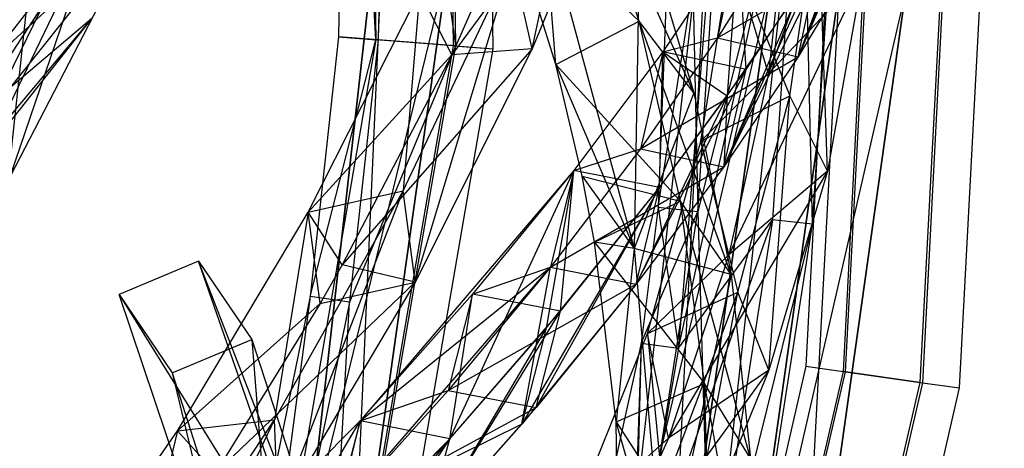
# Model space of a CAD drawing. Extents: x 5.4 to 34.8, y -14.7 to 14.7.
# Tile 187 of 251: x 31.9 to 34.8, y -2.2 to -0.9. Entities that reach past the tile are written whole.
import ezdxf

# ---------------------------------------------------------------- set-up
doc = ezdxf.new("R2010")
doc.units = 0
doc.header["$LTSCALE"] = 2.54
doc.layers.get('0').update_dxf_attribs({"color": 13, "linetype": 'CONTINUOUS'})

# ---------------------------------------------------------------- blocks, each defined once
blk = doc.blocks.new('BOHO_S_PM_7777_STL')
at = {"color": 0}
for p, q in [((33.1554, 1.3969, 1.9533), (33.1902, -1.0217, 1.9533)), ((33.1554, 1.3969, 1.9533), (33.1902, -1.0217, 1.9533)), ((33.1975, -1.0223, 2.3575), (33.1627, 1.3977, 2.3575)), ((33.1975, -1.0223, 2.3575), (33.1627, 1.3977, 2.3575)), ((33.3102, -1.0311, 2.1533), (33.2751, 1.4098, 2.1533)), ((33.3102, -1.0311, 2.1533), (33.2751, 1.4098, 2.1533)), ((32.9233, 1.3721, 1.9575), (32.9575, -1.0036, 1.9575)), ((32.9233, 1.3721, 1.9575), (32.9575, -1.0036, 1.9575)), ((34.726, 0.51, 7.4533), (34.5927, -2.0337, 7.4533)), ((34.726, 0.51, 7.4533), (34.5927, -2.0337, 7.4533)), ((34.7334, 0.5102, 7.8575), (34.6, -2.0348, 7.8575)), ((34.7334, 0.5102, 7.8575), (34.6, -2.0348, 7.8575)), ((34.7119, -2.0505, 7.6533), (34.8464, 0.5142, 7.6533)), ((34.7119, -2.0505, 7.6533), (34.8464, 0.5142, 7.6533)), ((34.3798, 0.4979, 7.6618), (34.2497, -1.9855, 7.6618)), ((34.3798, 0.4979, 7.6618), (34.2497, -1.9855, 7.6618)), ((34.4928, 0.5018, 7.4575), (34.3616, -2.0013, 7.4575)), ((34.4928, 0.5018, 7.4575), (34.3616, -2.0013, 7.4575)), ((34.3689, -2.0023, 7.8618), (34.5002, 0.5021, 7.8618)), ((34.3689, -2.0023, 7.8618), (34.5002, 0.5021, 7.8618)), ((33.8805, 0.4706, 12.1618), (33.8058, -1.5073, 12.1618)), ((33.8805, 0.4706, 12.1618), (33.8058, -1.5073, 12.1618)), ((33.8805, 0.4706, 12.1618), (33.9254, -1.5204, 12.3618)), ((33.8805, 0.4706, 12.1618), (33.9254, -1.5204, 12.3618)), ((32.8763, 0.4317, 2.1618), (32.8448, -0.9947, 2.1618)), ((32.8763, 0.4317, 2.1618), (32.8448, -0.9947, 2.1618)), ((32.9575, -1.0036, 1.9575), (32.8763, 0.4317, 2.1618)), ((32.9575, -1.0036, 1.9575), (32.8763, 0.4317, 2.1618)), ((32.9966, 0.4357, 2.3618), (32.9648, -1.0041, 2.3618)), ((32.9966, 0.4357, 2.3618), (32.9648, -1.0041, 2.3618)), ((33.1975, -1.0223, 2.3575), (32.9966, 0.4357, 2.3618)), ((33.1975, -1.0223, 2.3575), (32.9966, 0.4357, 2.3618)), ((33.4274, -1.0309, 14.5983), (33.6323, -0.0771, 13.8644)), ((33.4274, -1.0309, 14.5983), (33.6323, -0.0771, 13.8644)), ((31.7456, -2.4177, 17.1533), (31.9939, -0.1036, 17.1533)), ((31.7456, -2.4177, 17.1533), (31.9939, -0.1036, 17.1533)), ((34.4565, -0.2284, 9.7644), (34.1372, -1.1048, 10.749)), ((34.4565, -0.2284, 9.7644), (34.1372, -1.1048, 10.749)), ((33.8058, -1.5073, 12.1618), (33.9988, -0.2768, 11.9575)), ((33.8058, -1.5073, 12.1618), (33.9988, -0.2768, 11.9575)), ((33.9988, -0.2768, 11.9575), (33.8666, -1.9311, 11.9575)), ((33.9988, -0.2768, 11.9575), (33.8666, -1.9311, 11.9575)), ((33.8666, -1.9311, 11.9575), (34.2321, -0.2815, 11.9533)), ((33.8666, -1.9311, 11.9575), (34.2321, -0.2815, 11.9533)), ((33.9254, -1.5204, 12.3618), (34.0062, -0.277, 12.3618)), ((33.9254, -1.5204, 12.3618), (34.0062, -0.277, 12.3618)), ((34.2395, -0.2816, 12.3575), (33.9254, -1.5204, 12.3618)), ((34.2395, -0.2816, 12.3575), (33.9254, -1.5204, 12.3618)), ((34.2395, -0.2816, 12.3575), (33.9623, -2.7979, 12.3575)), ((34.2395, -0.2816, 12.3575), (33.9623, -2.7979, 12.3575)), ((34.2321, -0.2815, 11.9533), (34.1501, -1.5452, 11.9533)), ((34.2321, -0.2815, 11.9533), (34.1501, -1.5452, 11.9533)), ((34.5547, -0.2832, 10.771), (34.2269, -1.0553, 11.9268)), ((34.5547, -0.2832, 10.771), (34.2269, -1.0553, 11.9268)), ((34.2698, -1.5584, 12.1533), (34.2395, -0.2816, 12.3575)), ((34.2698, -1.5584, 12.1533), (34.2395, -0.2816, 12.3575)), ((34.2698, -1.5584, 12.1533), (34.3525, -0.2839, 12.1533)), ((34.2698, -1.5584, 12.1533), (34.3525, -0.2839, 12.1533)), ((33.7162, -0.3296, 14.0031), (33.1861, -1.049, 14.4697)), ((33.7162, -0.3296, 14.0031), (33.1861, -1.049, 14.4697)), ((33.7162, -0.3296, 14.0031), (33.4274, -1.0309, 14.5983)), ((33.7162, -0.3296, 14.0031), (33.4274, -1.0309, 14.5983)), ((31.8491, -1.121, 17.1311), (32.2162, -0.3653, 16.6431)), ((31.8491, -1.121, 17.1311), (32.2162, -0.3653, 16.6431)), ((31.8584, -1.4151, 17.1895), (32.2162, -0.3653, 16.6431)), ((31.8584, -1.4151, 17.1895), (32.2162, -0.3653, 16.6431)), ((32.9926, -0.3784, 15.0829), (32.7548, -2.4917, 15.0829)), ((32.7548, -2.4917, 15.0829), (32.9926, -0.3784, 14.8829)), ((32.9926, -0.3784, 14.8829), (32.7548, -2.4917, 14.8829)), ((32.7548, -2.4917, 15.0829), (32.9926, -0.3784, 14.8829)), ((32.9926, -0.3784, 15.0829), (32.7548, -2.4917, 15.0829)), ((32.9926, -0.3784, 14.8829), (32.7548, -2.4917, 14.8829)), ((32.8825, -2.8559, 15.0829), (32.9926, -0.3784, 15.0829)), ((32.8825, -2.8559, 15.0829), (32.9926, -0.3784, 15.0829)), ((33.709, -2.6799, 4.4547), (33.9648, -0.407, 4.4547)), ((33.709, -2.6799, 4.6547), (33.9648, -0.407, 4.4547)), ((33.709, -2.6799, 4.4547), (33.9648, -0.407, 4.4547)), ((33.709, -2.6799, 4.6547), (33.9648, -0.407, 4.4547)), ((33.709, -2.6799, 4.6547), (33.9648, -0.407, 4.6547)), ((33.709, -2.6799, 4.6547), (33.9648, -0.407, 4.6547)), ((33.8316, -3.0683, 4.6547), (33.9648, -0.407, 4.6547)), ((33.8316, -3.0683, 4.6547), (33.9648, -0.407, 4.6547)), ((33.4617, -0.4173, 13.9135), (33.1861, -1.049, 14.4697)), ((33.4617, -0.4173, 13.9135), (33.1861, -1.049, 14.4697)), ((33.7491, -0.9482, 5.5848), (33.5751, -0.4158, 4.7773)), ((33.9133, -1.163, 5.7148), (33.5751, -0.4158, 4.7773)), ((33.7491, -0.9482, 5.5848), (33.5751, -0.4158, 4.7773)), ((33.9133, -1.163, 5.7148), (33.5751, -0.4158, 4.7773)), ((34.2269, -1.0553, 11.9268), (34.4659, -0.4589, 11.2192)), ((34.2269, -1.0553, 11.9268), (34.4659, -0.4589, 11.2192)), ((33.4984, -1.0781, 5.6867), (33.3327, -0.5523, 4.8902)), ((33.3327, -0.5523, 4.8902), (33.7491, -0.9482, 5.5848)), ((33.3327, -0.5523, 4.8902), (33.7491, -0.9482, 5.5848)), ((33.4984, -1.0781, 5.6867), (33.3327, -0.5523, 4.8902)), ((34.413, -0.5547, 11.4493), (34.0037, -1.3853, 12.5818)), ((34.413, -0.5547, 11.4493), (34.0037, -1.3853, 12.5818)), ((34.413, -0.5547, 11.4493), (34.2269, -1.0553, 11.9268)), ((34.413, -0.5547, 11.4493), (34.2269, -1.0553, 11.9268)), ((34.1964, -0.5674, 10.0428), (34.1372, -1.1048, 10.749)), ((34.1964, -0.5674, 10.0428), (34.1372, -1.1048, 10.749)), ((34.2016, -1.1722, 11.1349), (34.2872, -0.5907, 10.3822)), ((34.2016, -1.1722, 11.1349), (34.2872, -0.5907, 10.3822)), ((34.3154, -1.3985, 11.2955), (34.2872, -0.5907, 10.3822)), ((34.3154, -1.3985, 11.2955), (34.2872, -0.5907, 10.3822)), ((31.3309, -1.8598, 17.5111), (32.1225, -0.6456, 16.5879)), ((31.3309, -1.8598, 17.5111), (32.1225, -0.6456, 16.5879)), ((32.1225, -0.6456, 16.5879), (31.7913, -1.3336, 16.9465)), ((32.1225, -0.6456, 16.5879), (31.7913, -1.3336, 16.9465)), ((31.815, -1.0411, 17.0088), (32.1225, -0.6456, 16.5879)), ((31.815, -1.0411, 17.0088), (32.1225, -0.6456, 16.5879)), ((33.4984, -1.0781, 5.6867), (33.4627, -0.6319, 4.8168)), ((33.4627, -0.6319, 4.8168), (33.7342, -1.6316, 6.324)), ((33.4984, -1.0781, 5.6867), (33.4627, -0.6319, 4.8168)), ((33.4627, -0.6319, 4.8168), (33.7342, -1.6316, 6.324)), ((33.7507, -0.6252, 4.9012), (33.7342, -1.6316, 6.324)), ((33.7507, -0.6252, 4.9012), (33.7342, -1.6316, 6.324)), ((33.7507, -0.6252, 4.9012), (33.9133, -1.163, 5.7148)), ((33.7507, -0.6252, 4.9012), (33.9133, -1.163, 5.7148)), ((31.335, -1.8022, 17.3934), (32.2515, -0.6544, 16.7149)), ((31.335, -1.8022, 17.3934), (32.2515, -0.6544, 16.7149)), ((31.7358, -1.1272, 16.9481), (32.2515, -0.6544, 16.7149)), ((31.7358, -1.1272, 16.9481), (32.2515, -0.6544, 16.7149)), ((32.2515, -0.6544, 16.7149), (31.8584, -1.4151, 17.1895)), ((32.2515, -0.6544, 16.7149), (31.8584, -1.4151, 17.1895)), ((34.047, -0.7049, 12.0846), (33.8195, -1.0396, 12.7447)), ((34.047, -0.7049, 12.0846), (33.8195, -1.0396, 12.7447)), ((34.047, -0.7049, 12.0846), (33.8195, -1.0396, 12.7447)), ((34.175, -0.6906, 11.4235), (33.9847, -0.9982, 12.0943)), ((34.175, -0.6906, 11.4235), (33.9847, -0.9982, 12.0943)), ((34.047, -0.7049, 12.0846), (33.9847, -0.9982, 12.0943)), ((34.047, -0.7049, 12.0846), (33.9847, -0.9982, 12.0943)), ((34.047, -0.7049, 12.0846), (34.0138, -1.1725, 12.7389)), ((34.047, -0.7049, 12.0846), (34.0138, -1.1725, 12.7389)), ((34.0701, -1.0928, 12.5886), (34.047, -0.7049, 12.0846)), ((34.0701, -1.0928, 12.5886), (34.047, -0.7049, 12.0846)), ((33.9345, -1.3087, 11.1316), (34.0266, -0.7385, 10.3979)), ((33.9345, -1.3087, 11.1316), (34.0266, -0.7385, 10.3979)), ((34.1372, -1.1048, 10.749), (34.0266, -0.7385, 10.3979)), ((34.1372, -1.1048, 10.749), (34.0266, -0.7385, 10.3979)), ((34.0266, -0.7385, 10.3979), (34.2016, -1.1722, 11.1349)), ((34.0266, -0.7385, 10.3979), (34.2016, -1.1722, 11.1349)), ((33.0395, -1.4578, 15.0511), (33.3671, -0.7658, 14.4715)), ((33.0395, -1.4578, 15.0511), (33.3671, -0.7658, 14.4715)), ((33.0755, -1.7329, 15.165), (33.3671, -0.7658, 14.4715)), ((33.0755, -1.7329, 15.165), (33.3671, -0.7658, 14.4715)), ((33.4274, -1.0309, 14.5983), (33.3671, -0.7658, 14.4715)), ((33.4274, -1.0309, 14.5983), (33.3671, -0.7658, 14.4715)), ((33.9847, -0.9982, 12.0943), (34.4083, -0.7522, 11.2453)), ((33.9847, -0.9982, 12.0943), (34.4083, -0.7522, 11.2453)), ((34.0037, -1.3853, 12.5818), (34.2893, -0.762, 11.917)), ((34.0037, -1.3853, 12.5818), (34.2893, -0.762, 11.917)), ((34.0701, -1.0928, 12.5886), (34.2893, -0.762, 11.917)), ((34.0701, -1.0928, 12.5886), (34.2893, -0.762, 11.917)), ((34.4083, -0.7522, 11.2453), (34.2269, -1.0553, 11.9268)), ((34.4083, -0.7522, 11.2453), (34.2269, -1.0553, 11.9268)), ((34.4083, -0.7522, 11.2453), (34.2269, -1.0553, 11.9268)), ((34.2269, -1.0553, 11.9268), (34.2893, -0.762, 11.917)), ((34.2269, -1.0553, 11.9268), (34.2893, -0.762, 11.917)), ((33.1754, -0.772, 14.8829), (32.7548, -2.4917, 14.8829)), ((33.1754, -0.772, 14.8829), (32.7548, -2.4917, 14.8829)), ((32.8825, -2.8559, 15.0829), (33.1754, -0.772, 15.0829)), ((33.1754, -0.772, 14.8829), (32.8825, -2.8559, 14.8829)), ((33.1754, -0.772, 14.8829), (32.8825, -2.8559, 14.8829)), ((33.1754, -0.772, 14.8829), (32.8825, -2.8559, 15.0829)), ((33.1754, -0.772, 14.8829), (32.8825, -2.8559, 15.0829)), ((32.8825, -2.8559, 15.0829), (33.1754, -0.772, 15.0829)), ((34.42, -0.8081, 10.5407), (34.0182, -1.6499, 11.4341)), ((34.42, -0.8081, 10.5407), (34.0182, -1.6499, 11.4341)), ((34.42, -0.8081, 10.5407), (34.1372, -1.1048, 10.749)), ((34.42, -0.8081, 10.5407), (34.1372, -1.1048, 10.749)), ((34.42, -0.8081, 10.5407), (34.3154, -1.3985, 11.2955)), ((34.42, -0.8081, 10.5407), (34.3154, -1.3985, 11.2955)), ((34.1462, -0.8294, 4.4547), (33.709, -2.6799, 4.4547)), ((34.1462, -0.8294, 4.4547), (33.709, -2.6799, 4.4547)), ((33.8316, -3.0683, 4.4547), (34.1462, -0.8294, 4.4547)), ((34.1462, -0.8294, 4.4547), (33.8316, -3.0683, 4.6547)), ((34.1462, -0.8294, 4.4547), (33.8316, -3.0683, 4.6547)), ((34.1462, -0.8294, 4.6547), (33.8316, -3.0683, 4.6547)), ((33.8316, -3.0683, 4.4547), (34.1462, -0.8294, 4.4547)), ((34.1462, -0.8294, 4.6547), (33.8316, -3.0683, 4.6547)), ((34.2326, -0.8511, 12.1065), (34.0037, -1.3853, 12.5818)), ((34.2326, -0.8511, 12.1065), (34.0037, -1.3853, 12.5818)), ((34.0138, -1.1725, 12.7389), (34.2326, -0.8511, 12.1065)), ((34.0138, -1.1725, 12.7389), (34.2326, -0.8511, 12.1065)), ((34.3507, -0.8415, 10.1567), (34.0314, -3.1131, 10.1567)), ((34.0314, -3.1131, 10.1567), (34.3507, -0.8415, 9.9567)), ((34.3507, -0.8415, 9.9567), (34.0314, -3.1131, 9.9567)), ((34.0314, -3.1131, 10.1567), (34.3507, -0.8415, 9.9567)), ((34.3507, -0.8415, 10.1567), (34.0314, -3.1131, 10.1567)), ((34.3507, -0.8415, 9.9567), (34.0314, -3.1131, 9.9567)), ((34.5503, -0.8533, 9.9567), (34.0314, -3.1131, 9.9567)), ((34.5503, -0.8533, 9.9567), (34.0314, -3.1131, 9.9567)), ((34.2266, -3.1567, 10.1567), (34.3507, -0.8415, 10.1567)), ((34.2266, -3.1567, 10.1567), (34.3507, -0.8415, 10.1567)), ((34.2266, -3.1567, 10.1567), (34.5503, -0.8533, 10.1567)), ((34.5503, -0.8533, 9.9567), (34.2266, -3.1567, 9.9567)), ((34.5503, -0.8533, 9.9567), (34.2266, -3.1567, 9.9567)), ((34.5503, -0.8533, 9.9567), (34.2266, -3.1567, 10.1567)), ((34.5503, -0.8533, 9.9567), (34.2266, -3.1567, 10.1567)), ((34.2266, -3.1567, 10.1567), (34.5503, -0.8533, 10.1567)), ((32.7536, -1.522, 14.9865), (33.0892, -0.8595, 14.4078)), ((32.7536, -1.522, 14.9865), (33.0892, -0.8595, 14.4078)), ((33.0892, -0.8595, 14.4078), (33.0395, -1.4578, 15.0511)), ((33.0892, -0.8595, 14.4078), (33.0395, -1.4578, 15.0511)), ((33.1861, -1.049, 14.4697), (33.0892, -0.8595, 14.4078)), ((33.1861, -1.049, 14.4697), (33.0892, -0.8595, 14.4078)), ((31.0388, -1.8414, 17.5773), (32.1041, -0.9387, 16.5262)), ((31.0388, -1.8414, 17.5773), (32.1041, -0.9387, 16.5262)), ((32.1041, -0.9387, 16.5262), (31.3309, -1.8598, 17.5111)), ((32.1041, -0.9387, 16.5262), (31.3309, -1.8598, 17.5111)), ((32.1041, -0.9387, 16.5262), (31.7913, -1.3336, 16.9465)), ((32.1041, -0.9387, 16.5262), (31.7913, -1.3336, 16.9465)), ((33.4984, -1.0781, 5.6867), (33.7491, -0.9482, 5.5848)), ((33.4984, -1.0781, 5.6867), (33.7491, -0.9482, 5.5848)), ((33.8734, -1.4894, 6.3971), (33.7491, -0.9482, 5.5848)), ((34.0253, -1.7096, 6.5329), (33.7491, -0.9482, 5.5848)), ((33.8734, -1.4894, 6.3971), (33.7491, -0.9482, 5.5848)), ((34.0253, -1.7096, 6.5329), (33.7491, -0.9482, 5.5848)), ((33.9133, -1.163, 5.7148), (33.7491, -0.9482, 5.5848)), ((33.9133, -1.163, 5.7148), (33.7491, -0.9482, 5.5848)), ((32.9575, -1.0036, 1.9575), (32.5545, -3.345, 1.9575)), ((32.9575, -1.0036, 1.9575), (32.5545, -3.345, 1.9575)), ((32.8448, -0.9947, 2.1618), (32.7595, -1.7755, 2.1618)), ((32.8448, -0.9947, 2.1618), (32.7595, -1.7755, 2.1618)), ((32.7595, -1.7755, 2.1618), (32.9575, -1.0036, 1.9575)), ((32.7595, -1.7755, 2.1618), (32.9575, -1.0036, 1.9575)), ((32.9648, -1.0041, 2.3618), (32.8448, -0.9947, 2.1618)), ((32.9648, -1.0041, 2.3618), (32.8448, -0.9947, 2.1618)), ((32.8448, -0.9947, 2.1618), (32.9575, -1.0036, 1.9575)), ((32.8448, -0.9947, 2.1618), (32.9575, -1.0036, 1.9575)), ((32.9648, -1.0041, 2.3618), (32.8787, -1.7922, 2.3618)), ((32.9648, -1.0041, 2.3618), (32.8787, -1.7922, 2.3618)), ((33.1902, -1.0217, 1.9533), (32.9575, -1.0036, 1.9575)), ((33.1902, -1.0217, 1.9533), (32.9575, -1.0036, 1.9575)), ((33.1975, -1.0223, 2.3575), (32.9648, -1.0041, 2.3618)), ((33.1975, -1.0223, 2.3575), (32.9648, -1.0041, 2.3618)), ((33.9847, -0.9982, 12.0943), (33.7531, -1.3321, 12.7379)), ((33.9847, -0.9982, 12.0943), (33.7531, -1.3321, 12.7379)), ((33.8195, -1.0396, 12.7447), (33.9847, -0.9982, 12.0943)), ((33.8195, -1.0396, 12.7447), (33.9847, -0.9982, 12.0943)), ((33.9847, -0.9982, 12.0943), (34.2269, -1.0553, 11.9268)), ((33.9847, -0.9982, 12.0943), (34.2269, -1.0553, 11.9268)), ((33.1902, -1.0217, 1.9533), (32.7799, -3.4056, 1.9533)), ((33.1902, -1.0217, 1.9533), (32.7799, -3.4056, 1.9533)), ((32.787, -3.4075, 2.3575), (33.1975, -1.0223, 2.3575)), ((32.787, -3.4075, 2.3575), (33.1975, -1.0223, 2.3575)), ((33.4274, -1.0309, 14.5983), (32.8565, -1.6805, 15.0037)), ((33.4274, -1.0309, 14.5983), (32.8565, -1.6805, 15.0037)), ((33.1975, -1.0223, 2.3575), (32.8787, -1.7922, 2.3618)), ((33.1975, -1.0223, 2.3575), (32.8787, -1.7922, 2.3618)), ((32.8961, -3.4369, 2.1533), (33.3102, -1.0311, 2.1533)), ((32.8961, -3.4369, 2.1533), (33.3102, -1.0311, 2.1533)), ((33.4274, -1.0309, 14.5983), (33.0755, -1.7329, 15.165)), ((33.4274, -1.0309, 14.5983), (33.0755, -1.7329, 15.165)), ((33.4274, -1.0309, 14.5983), (33.1861, -1.049, 14.4697)), ((33.4274, -1.0309, 14.5983), (33.1861, -1.049, 14.4697)), ((33.1902, -1.0217, 1.9533), (33.3102, -1.0311, 2.1533)), ((33.1902, -1.0217, 1.9533), (33.3102, -1.0311, 2.1533)), ((33.1975, -1.0223, 2.3575), (33.3102, -1.0311, 2.1533)), ((33.1975, -1.0223, 2.3575), (33.3102, -1.0311, 2.1533)), ((33.1861, -1.049, 14.4697), (32.7536, -1.522, 14.9865)), ((33.1861, -1.049, 14.4697), (32.7536, -1.522, 14.9865)), ((33.1861, -1.049, 14.4697), (32.8565, -1.6805, 15.0037)), ((33.1861, -1.049, 14.4697), (32.8565, -1.6805, 15.0037)), ((33.8195, -1.0396, 12.7447), (33.5522, -1.3964, 13.3765)), ((33.8195, -1.0396, 12.7447), (33.5522, -1.3964, 13.3765)), ((33.8195, -1.0396, 12.7447), (33.7531, -1.3321, 12.7379)), ((33.8195, -1.0396, 12.7447), (33.7531, -1.3321, 12.7379)), ((33.7531, -1.3321, 12.7379), (34.2269, -1.0553, 11.9268)), ((33.7531, -1.3321, 12.7379), (34.2269, -1.0553, 11.9268)), ((33.81, -1.4478, 13.2319), (33.8195, -1.0396, 12.7447)), ((33.81, -1.4478, 13.2319), (33.8195, -1.0396, 12.7447)), ((33.81, -1.4478, 13.2319), (33.8195, -1.0396, 12.7447)), ((34.0701, -1.0928, 12.5886), (33.8195, -1.0396, 12.7447)), ((34.0701, -1.0928, 12.5886), (33.8195, -1.0396, 12.7447)), ((33.8195, -1.0396, 12.7447), (34.0138, -1.1725, 12.7389)), ((33.8195, -1.0396, 12.7447), (34.0138, -1.1725, 12.7389)), ((34.2269, -1.0553, 11.9268), (34.0037, -1.3853, 12.5818)), ((34.2269, -1.0553, 11.9268), (34.0037, -1.3853, 12.5818)), ((34.2269, -1.0553, 11.9268), (34.0037, -1.3853, 12.5818)), ((33.5776, -1.4134, 6.1903), (33.4984, -1.0781, 5.6867)), ((33.4984, -1.0781, 5.6867), (33.7342, -1.6316, 6.324)), ((33.4984, -1.0781, 5.6867), (33.7342, -1.6316, 6.324)), ((33.4984, -1.0781, 5.6867), (33.8734, -1.4894, 6.3971)), ((33.5776, -1.4134, 6.1903), (33.4984, -1.0781, 5.6867)), ((33.4984, -1.0781, 5.6867), (33.8734, -1.4894, 6.3971)), ((33.7402, -1.7388, 13.2109), (34.0701, -1.0928, 12.5886)), ((33.7402, -1.7388, 13.2109), (34.0701, -1.0928, 12.5886)), ((33.81, -1.4478, 13.2319), (34.0701, -1.0928, 12.5886)), ((33.81, -1.4478, 13.2319), (34.0701, -1.0928, 12.5886)), ((34.0037, -1.3853, 12.5818), (34.0701, -1.0928, 12.5886)), ((34.0037, -1.3853, 12.5818), (34.0701, -1.0928, 12.5886)), ((34.1372, -1.1048, 10.749), (33.9345, -1.3087, 11.1316)), ((34.1372, -1.1048, 10.749), (33.9345, -1.3087, 11.1316)), ((34.1372, -1.1048, 10.749), (34.0182, -1.6499, 11.4341)), ((34.1372, -1.1048, 10.749), (34.0182, -1.6499, 11.4341)), ((33.9133, -1.163, 5.7148), (33.7342, -1.6316, 6.324)), ((33.9133, -1.163, 5.7148), (33.7342, -1.6316, 6.324)), ((34.0138, -1.1725, 12.7389), (33.7402, -1.7388, 13.2109)), ((34.0138, -1.1725, 12.7389), (33.7402, -1.7388, 13.2109)), ((33.81, -1.4478, 13.2319), (34.0138, -1.1725, 12.7389)), ((33.81, -1.4478, 13.2319), (34.0138, -1.1725, 12.7389)), ((33.9133, -1.163, 5.7148), (34.0253, -1.7096, 6.5329)), ((33.9133, -1.163, 5.7148), (34.0253, -1.7096, 6.5329)), ((33.9345, -1.3087, 11.1316), (34.2016, -1.1722, 11.1349)), ((33.9345, -1.3087, 11.1316), (34.2016, -1.1722, 11.1349)), ((34.0138, -1.1725, 12.7389), (34.0037, -1.3853, 12.5818)), ((34.0138, -1.1725, 12.7389), (34.0037, -1.3853, 12.5818)), ((34.0459, -1.7626, 11.863), (34.2016, -1.1722, 11.1349)), ((34.0459, -1.7626, 11.863), (34.2016, -1.1722, 11.1349)), ((34.1389, -1.9975, 12.0247), (34.2016, -1.1722, 11.1349)), ((34.1389, -1.9975, 12.0247), (34.2016, -1.1722, 11.1349)), ((34.3154, -1.3985, 11.2955), (34.2016, -1.1722, 11.1349)), ((34.3154, -1.3985, 11.2955), (34.2016, -1.1722, 11.1349)), ((33.7738, -1.8866, 11.8393), (33.9345, -1.3087, 11.1316)), ((33.7738, -1.8866, 11.8393), (33.9345, -1.3087, 11.1316)), ((34.0182, -1.6499, 11.4341), (33.9345, -1.3087, 11.1316)), ((34.0182, -1.6499, 11.4341), (33.9345, -1.3087, 11.1316)), ((33.9345, -1.3087, 11.1316), (34.0459, -1.7626, 11.863)), ((33.9345, -1.3087, 11.1316), (34.0459, -1.7626, 11.863)), ((33.7531, -1.3321, 12.7379), (33.4824, -1.6874, 13.3555)), ((33.7531, -1.3321, 12.7379), (33.4824, -1.6874, 13.3555)), ((33.5522, -1.3964, 13.3765), (33.7531, -1.3321, 12.7379)), ((33.5522, -1.3964, 13.3765), (33.7531, -1.3321, 12.7379)), ((33.7531, -1.3321, 12.7379), (34.0037, -1.3853, 12.5818)), ((33.7531, -1.3321, 12.7379), (34.0037, -1.3853, 12.5818)), ((33.4824, -1.6874, 13.3555), (34.0037, -1.3853, 12.5818)), ((33.4824, -1.6874, 13.3555), (34.0037, -1.3853, 12.5818)), ((34.0037, -1.3853, 12.5818), (33.7402, -1.7388, 13.2109)), ((34.0037, -1.3853, 12.5818), (33.7402, -1.7388, 13.2109)), ((34.0037, -1.3853, 12.5818), (33.7402, -1.7388, 13.2109)), ((33.5522, -1.3964, 13.3765), (32.9106, -2.1497, 14.5611)), ((33.5522, -1.3964, 13.3765), (32.9106, -2.1497, 14.5611)), ((33.1793, -2.2031, 14.4388), (33.5522, -1.3964, 13.3765)), ((33.1793, -2.2031, 14.4388), (33.5522, -1.3964, 13.3765)), ((33.5522, -1.3964, 13.3765), (33.2483, -1.7686, 13.9815)), ((33.5522, -1.3964, 13.3765), (33.2483, -1.7686, 13.9815)), ((33.5522, -1.3964, 13.3765), (33.4696, -1.8708, 13.9285)), ((33.5522, -1.3964, 13.3765), (33.4696, -1.8708, 13.9285)), ((33.5522, -1.3964, 13.3765), (33.4824, -1.6874, 13.3555)), ((33.5522, -1.3964, 13.3765), (33.4824, -1.6874, 13.3555)), ((33.5522, -1.3964, 13.3765), (33.4824, -1.6874, 13.3555)), ((33.5121, -1.8201, 13.8482), (33.5522, -1.3964, 13.3765)), ((33.5121, -1.8201, 13.8482), (33.5522, -1.3964, 13.3765)), ((33.81, -1.4478, 13.2319), (33.5522, -1.3964, 13.3765)), ((33.81, -1.4478, 13.2319), (33.5522, -1.3964, 13.3765)), ((33.81, -1.4478, 13.2319), (33.5522, -1.3964, 13.3765)), ((33.6149, -1.6122, 6.4872), (33.5776, -1.4134, 6.1903)), ((33.5776, -1.4134, 6.1903), (33.7342, -1.6316, 6.324)), ((33.5776, -1.4134, 6.1903), (33.7342, -1.6316, 6.324)), ((33.5776, -1.4134, 6.1903), (33.8734, -1.4894, 6.3971)), ((33.5776, -1.4134, 6.1903), (33.8734, -1.4894, 6.3971)), ((33.6149, -1.6122, 6.4872), (33.5776, -1.4134, 6.1903)), ((34.3154, -1.3985, 11.2955), (33.8367, -2.2012, 12.0944)), ((34.3154, -1.3985, 11.2955), (33.8367, -2.2012, 12.0944)), ((34.3154, -1.3985, 11.2955), (34.0182, -1.6499, 11.4341)), ((34.3154, -1.3985, 11.2955), (34.0182, -1.6499, 11.4341)), ((34.3154, -1.3985, 11.2955), (34.1389, -1.9975, 12.0247)), ((34.3154, -1.3985, 11.2955), (34.1389, -1.9975, 12.0247)), ((33.81, -1.4478, 13.2319), (33.3961, -2.1596, 13.8942)), ((33.81, -1.4478, 13.2319), (33.3961, -2.1596, 13.8942)), ((33.439, -2.1092, 13.8153), (33.81, -1.4478, 13.2319)), ((33.439, -2.1092, 13.8153), (33.81, -1.4478, 13.2319)), ((33.4696, -1.8708, 13.9285), (33.81, -1.4478, 13.2319)), ((33.4696, -1.8708, 13.9285), (33.81, -1.4478, 13.2319)), ((33.5121, -1.8201, 13.8482), (33.81, -1.4478, 13.2319)), ((33.5121, -1.8201, 13.8482), (33.81, -1.4478, 13.2319)), ((33.7402, -1.7388, 13.2109), (33.81, -1.4478, 13.2319)), ((33.7402, -1.7388, 13.2109), (33.81, -1.4478, 13.2319)), ((33.7402, -1.7388, 13.2109), (33.81, -1.4478, 13.2319)), ((33.7402, -1.7388, 13.2109), (33.81, -1.4478, 13.2319)), ((32.6523, -2.1459, 15.605), (33.0395, -1.4578, 15.0511)), ((32.6523, -2.1459, 15.605), (33.0395, -1.4578, 15.0511)), ((32.6634, -2.4285, 15.7051), (33.0395, -1.4578, 15.0511)), ((32.6634, -2.4285, 15.7051), (33.0395, -1.4578, 15.0511)), ((32.7536, -1.522, 14.9865), (33.0395, -1.4578, 15.0511)), ((32.7536, -1.522, 14.9865), (33.0395, -1.4578, 15.0511)), ((33.0755, -1.7329, 15.165), (33.0395, -1.4578, 15.0511)), ((33.0755, -1.7329, 15.165), (33.0395, -1.4578, 15.0511)), ((33.6149, -1.6122, 6.4872), (33.8734, -1.4894, 6.3971)), ((33.6149, -1.6122, 6.4872), (33.8734, -1.4894, 6.3971)), ((33.8058, -1.5073, 12.1618), (33.7546, -1.9154, 12.1618)), ((33.8058, -1.5073, 12.1618), (33.7546, -1.9154, 12.1618)), ((33.8058, -1.5073, 12.1618), (33.9254, -1.5204, 12.3618)), ((33.8058, -1.5073, 12.1618), (33.9254, -1.5204, 12.3618)), ((33.8058, -1.5073, 12.1618), (33.8666, -1.9311, 11.9575)), ((33.8058, -1.5073, 12.1618), (33.8666, -1.9311, 11.9575)), ((33.9453, -2.0369, 7.2098), (33.8734, -1.4894, 6.3971)), ((34.0839, -2.2623, 7.3511), (33.8734, -1.4894, 6.3971)), ((33.9453, -2.0369, 7.2098), (33.8734, -1.4894, 6.3971)), ((34.0839, -2.2623, 7.3511), (33.8734, -1.4894, 6.3971)), ((34.0253, -1.7096, 6.5329), (33.8734, -1.4894, 6.3971)), ((34.0253, -1.7096, 6.5329), (33.8734, -1.4894, 6.3971)), ((32.3608, -2.1795, 15.5429), (32.7536, -1.522, 14.9865)), ((32.3608, -2.1795, 15.5429), (32.7536, -1.522, 14.9865)), ((32.7536, -1.522, 14.9865), (32.6523, -2.1459, 15.605)), ((32.7536, -1.522, 14.9865), (32.6523, -2.1459, 15.605)), ((32.8565, -1.6805, 15.0037), (32.7536, -1.522, 14.9865)), ((32.8565, -1.6805, 15.0037), (32.7536, -1.522, 14.9865)), ((32.7897, -1.7971, 15.1004), (32.7536, -1.522, 14.9865)), ((32.7897, -1.7971, 15.1004), (32.7536, -1.522, 14.9865)), ((33.7336, -2.7517, 12.3618), (33.9254, -1.5204, 12.3618)), ((33.7336, -2.7517, 12.3618), (33.9254, -1.5204, 12.3618)), ((33.7546, -1.9154, 12.1618), (33.9254, -1.5204, 12.3618)), ((33.7546, -1.9154, 12.1618), (33.9254, -1.5204, 12.3618)), ((33.9254, -1.5204, 12.3618), (33.9623, -2.7979, 12.3575)), ((33.9254, -1.5204, 12.3618), (33.9623, -2.7979, 12.3575)), ((33.7264, -2.7502, 11.9575), (34.1501, -1.5452, 11.9533)), ((33.7264, -2.7502, 11.9575), (34.1501, -1.5452, 11.9533)), ((33.8666, -1.9311, 11.9575), (34.1501, -1.5452, 11.9533)), ((33.8666, -1.9311, 11.9575), (34.1501, -1.5452, 11.9533)), ((34.1501, -1.5452, 11.9533), (33.9551, -2.7964, 11.9533)), ((34.1501, -1.5452, 11.9533), (33.9551, -2.7964, 11.9533)), ((34.2698, -1.5584, 12.1533), (33.9623, -2.7979, 12.3575)), ((34.2698, -1.5584, 12.1533), (33.9623, -2.7979, 12.3575)), ((34.0731, -2.8203, 12.1533), (34.2698, -1.5584, 12.1533)), ((34.0731, -2.8203, 12.1533), (34.2698, -1.5584, 12.1533)), ((34.2698, -1.5584, 12.1533), (34.1501, -1.5452, 11.9533)), ((34.2698, -1.5584, 12.1533), (34.1501, -1.5452, 11.9533)), ((33.7342, -1.6316, 6.324), (33.6149, -1.6122, 6.4872)), ((33.7342, -1.6316, 6.324), (33.6149, -1.6122, 6.4872)), ((33.6793, -2.1519, 7.2874), (33.6149, -1.6122, 6.4872)), ((33.6149, -1.6122, 6.4872), (33.9453, -2.0369, 7.2098)), ((33.6149, -1.6122, 6.4872), (33.9453, -2.0369, 7.2098)), ((33.6793, -2.1519, 7.2874), (33.6149, -1.6122, 6.4872)), ((33.7342, -1.6316, 6.324), (33.6793, -2.1519, 7.2874)), ((33.7342, -1.6316, 6.324), (33.6793, -2.1519, 7.2874)), ((33.7342, -1.6316, 6.324), (33.8226, -2.6541, 7.8345)), ((34.0253, -1.7096, 6.5329), (33.7342, -1.6316, 6.324)), ((34.0253, -1.7096, 6.5329), (33.7342, -1.6316, 6.324)), ((33.7342, -1.6316, 6.324), (33.8226, -2.6541, 7.8345)), ((34.0182, -1.6499, 11.4341), (33.7738, -1.8866, 11.8393)), ((34.0182, -1.6499, 11.4341), (33.7738, -1.8866, 11.8393)), ((34.0182, -1.6499, 11.4341), (33.8367, -2.2012, 12.0944)), ((34.0182, -1.6499, 11.4341), (33.8367, -2.2012, 12.0944)), ((32.4246, -1.6698, 1.6796), (32.1858, -1.7698, 1.8312)), ((32.4246, -1.6698, 1.6796), (32.1858, -1.7698, 1.8312)), ((32.8055, -2.7655, 3.1935), (32.4246, -1.6698, 1.6796)), ((32.4246, -1.6698, 1.6796), (32.5842, -1.9048, 1.7759)), ((32.9438, -3.0075, 3.3043), (32.4246, -1.6698, 1.6796)), ((32.8055, -2.7655, 3.1935), (32.4246, -1.6698, 1.6796)), ((32.9438, -3.0075, 3.3043), (32.4246, -1.6698, 1.6796)), ((32.4246, -1.6698, 1.6796), (32.5842, -1.9048, 1.7759)), ((32.8565, -1.6805, 15.0037), (32.7897, -1.7971, 15.1004)), ((32.8565, -1.6805, 15.0037), (32.7897, -1.7971, 15.1004)), ((33.0755, -1.7329, 15.165), (32.8565, -1.6805, 15.0037)), ((33.0755, -1.7329, 15.165), (32.8565, -1.6805, 15.0037)), ((32.8342, -2.4367, 14.5187), (33.4824, -1.6874, 13.3555)), ((32.8342, -2.4367, 14.5187), (33.4824, -1.6874, 13.3555)), ((32.9106, -2.1497, 14.5611), (33.4824, -1.6874, 13.3555)), ((32.9106, -2.1497, 14.5611), (33.4824, -1.6874, 13.3555)), ((33.4824, -1.6874, 13.3555), (33.1752, -2.0577, 13.9486)), ((33.4824, -1.6874, 13.3555), (33.1752, -2.0577, 13.9486)), ((33.2483, -1.7686, 13.9815), (33.4824, -1.6874, 13.3555)), ((33.2483, -1.7686, 13.9815), (33.4824, -1.6874, 13.3555)), ((33.3961, -2.1596, 13.8942), (33.4824, -1.6874, 13.3555)), ((33.3961, -2.1596, 13.8942), (33.4824, -1.6874, 13.3555)), ((33.4824, -1.6874, 13.3555), (33.7402, -1.7388, 13.2109)), ((33.4824, -1.6874, 13.3555), (33.7402, -1.7388, 13.2109)), ((33.4824, -1.6874, 13.3555), (33.7402, -1.7388, 13.2109)), ((34.0253, -1.7096, 6.5329), (33.8226, -2.6541, 7.8345)), ((34.0253, -1.7096, 6.5329), (33.8226, -2.6541, 7.8345)), ((34.0253, -1.7096, 6.5329), (34.0839, -2.2623, 7.3511)), ((34.0253, -1.7096, 6.5329), (34.0839, -2.2623, 7.3511)), ((32.4754, -2.3063, 15.5171), (33.0755, -1.7329, 15.165)), ((32.4754, -2.3063, 15.5171), (33.0755, -1.7329, 15.165)), ((33.0755, -1.7329, 15.165), (32.6634, -2.4285, 15.7051)), ((33.0755, -1.7329, 15.165), (32.6634, -2.4285, 15.7051)), ((32.7897, -1.7971, 15.1004), (33.0755, -1.7329, 15.165)), ((32.7897, -1.7971, 15.1004), (33.0755, -1.7329, 15.165)), ((33.1752, -2.0577, 13.9486), (33.7402, -1.7388, 13.2109)), ((33.1752, -2.0577, 13.9486), (33.7402, -1.7388, 13.2109)), ((33.7402, -1.7388, 13.2109), (33.3961, -2.1596, 13.8942)), ((33.7402, -1.7388, 13.2109), (33.3961, -2.1596, 13.8942)), ((33.7402, -1.7388, 13.2109), (33.439, -2.1092, 13.8153)), ((33.7402, -1.7388, 13.2109), (33.439, -2.1092, 13.8153)), ((32.5502, -2.8504, 3.3265), (32.1858, -1.7698, 1.8312)), ((32.1858, -1.7698, 1.8312), (32.3454, -2.0049, 1.9274)), ((32.1858, -1.7698, 1.8312), (32.8055, -2.7655, 3.1935)), ((32.1858, -1.7698, 1.8312), (32.8055, -2.7655, 3.1935)), ((32.5502, -2.8504, 3.3265), (32.1858, -1.7698, 1.8312)), ((32.1858, -1.7698, 1.8312), (32.3454, -2.0049, 1.9274)), ((32.7595, -1.7755, 2.1618), (32.4454, -3.3156, 2.1618)), ((32.7595, -1.7755, 2.1618), (32.4454, -3.3156, 2.1618)), ((32.7595, -1.7755, 2.1618), (32.5545, -3.345, 1.9575)), ((32.7595, -1.7755, 2.1618), (32.5545, -3.345, 1.9575)), ((32.8787, -1.7922, 2.3618), (32.7595, -1.7755, 2.1618)), ((32.8787, -1.7922, 2.3618), (32.7595, -1.7755, 2.1618)), ((33.2483, -1.7686, 13.9815), (32.9106, -2.1497, 14.5611)), ((33.2483, -1.7686, 13.9815), (32.9106, -2.1497, 14.5611)), ((33.2483, -1.7686, 13.9815), (33.1752, -2.0577, 13.9486)), ((33.2483, -1.7686, 13.9815), (33.1752, -2.0577, 13.9486)), ((33.1793, -2.2031, 14.4388), (33.2483, -1.7686, 13.9815)), ((33.1793, -2.2031, 14.4388), (33.2483, -1.7686, 13.9815)), ((33.5121, -1.8201, 13.8482), (33.2483, -1.7686, 13.9815)), ((33.5121, -1.8201, 13.8482), (33.2483, -1.7686, 13.9815)), ((33.7738, -1.8866, 11.8393), (34.0459, -1.7626, 11.863)), ((33.7738, -1.8866, 11.8393), (34.0459, -1.7626, 11.863)), ((33.8196, -2.3622, 12.5618), (34.0459, -1.7626, 11.863)), ((33.8196, -2.3622, 12.5618), (34.0459, -1.7626, 11.863)), ((33.8879, -2.6083, 12.7192), (34.0459, -1.7626, 11.863)), ((33.8879, -2.6083, 12.7192), (34.0459, -1.7626, 11.863)), ((34.1389, -1.9975, 12.0247), (34.0459, -1.7626, 11.863)), ((34.1389, -1.9975, 12.0247), (34.0459, -1.7626, 11.863)), ((32.7897, -1.7971, 15.1004), (32.3608, -2.1795, 15.5429)), ((32.7897, -1.7971, 15.1004), (32.3608, -2.1795, 15.5429)), ((32.7897, -1.7971, 15.1004), (32.4754, -2.3063, 15.5171)), ((32.7897, -1.7971, 15.1004), (32.4754, -2.3063, 15.5171)), ((32.8787, -1.7922, 2.3618), (32.5616, -3.3469, 2.3618)), ((32.8787, -1.7922, 2.3618), (32.5616, -3.3469, 2.3618)), ((32.787, -3.4075, 2.3575), (32.8787, -1.7922, 2.3618)), ((32.787, -3.4075, 2.3575), (32.8787, -1.7922, 2.3618)), ((33.1029, -2.4901, 14.3964), (33.5121, -1.8201, 13.8482)), ((33.1029, -2.4901, 14.3964), (33.5121, -1.8201, 13.8482)), ((33.1793, -2.2031, 14.4388), (33.5121, -1.8201, 13.8482)), ((33.1793, -2.2031, 14.4388), (33.5121, -1.8201, 13.8482)), ((33.439, -2.1092, 13.8153), (33.5121, -1.8201, 13.8482)), ((33.439, -2.1092, 13.8153), (33.5121, -1.8201, 13.8482)), ((33.4696, -1.8708, 13.9285), (33.1029, -2.4901, 14.3964)), ((33.4696, -1.8708, 13.9285), (33.1029, -2.4901, 14.3964)), ((33.1793, -2.2031, 14.4388), (33.4696, -1.8708, 13.9285)), ((33.1793, -2.2031, 14.4388), (33.4696, -1.8708, 13.9285)), ((33.4696, -1.8708, 13.9285), (33.3961, -2.1596, 13.8942)), ((33.4696, -1.8708, 13.9285), (33.3961, -2.1596, 13.8942)), ((33.5407, -2.4652, 12.5216), (33.7738, -1.8866, 11.8393)), ((33.5407, -2.4652, 12.5216), (33.7738, -1.8866, 11.8393)), ((33.8367, -2.2012, 12.0944), (33.7738, -1.8866, 11.8393)), ((33.8367, -2.2012, 12.0944), (33.7738, -1.8866, 11.8393)), ((33.7738, -1.8866, 11.8393), (33.8196, -2.3622, 12.5618)), ((33.7738, -1.8866, 11.8393), (33.8196, -2.3622, 12.5618)), ((32.3454, -2.0049, 1.9274), (32.5842, -1.9048, 1.7759)), ((32.3454, -2.0049, 1.9274), (32.5842, -1.9048, 1.7759)), ((32.5842, -1.9048, 1.7759), (32.6723, -3.0244, 3.3417)), ((32.5842, -1.9048, 1.7759), (32.6723, -3.0244, 3.3417)), ((32.5842, -1.9048, 1.7759), (32.9438, -3.0075, 3.3043)), ((32.5842, -1.9048, 1.7759), (32.9438, -3.0075, 3.3043)), ((33.7546, -1.9154, 12.1618), (33.3167, -3.9264, 12.1618)), ((33.7546, -1.9154, 12.1618), (33.3167, -3.9264, 12.1618)), ((33.7546, -1.9154, 12.1618), (33.7264, -2.7502, 11.9575)), ((33.7546, -1.9154, 12.1618), (33.7264, -2.7502, 11.9575)), ((33.7546, -1.9154, 12.1618), (33.7336, -2.7517, 12.3618)), ((33.7546, -1.9154, 12.1618), (33.7336, -2.7517, 12.3618)), ((33.7546, -1.9154, 12.1618), (33.8666, -1.9311, 11.9575)), ((33.7546, -1.9154, 12.1618), (33.8666, -1.9311, 11.9575)), ((33.8666, -1.9311, 11.9575), (33.7264, -2.7502, 11.9575)), ((33.8666, -1.9311, 11.9575), (33.7264, -2.7502, 11.9575)), ((32.3454, -2.0049, 1.9274), (32.5502, -2.8504, 3.3265)), ((32.3454, -2.0049, 1.9274), (32.5502, -2.8504, 3.3265)), ((32.3454, -2.0049, 1.9274), (32.6723, -3.0244, 3.3417)), ((32.3454, -2.0049, 1.9274), (32.6723, -3.0244, 3.3417)), ((34.1389, -1.9975, 12.0247), (33.5871, -2.7545, 12.7274)), ((34.1389, -1.9975, 12.0247), (33.5871, -2.7545, 12.7274)), ((34.2497, -1.9855, 7.6618), (33.6903, -4.4086, 7.6618)), ((34.2497, -1.9855, 7.6618), (33.6903, -4.4086, 7.6618)), ((34.3616, -2.0013, 7.4575), (33.7978, -4.4435, 7.4575)), ((34.3616, -2.0013, 7.4575), (33.7978, -4.4435, 7.4575)), ((33.8048, -4.4458, 7.8618), (34.3689, -2.0023, 7.8618)), ((33.8048, -4.4458, 7.8618), (34.3689, -2.0023, 7.8618)), ((34.1389, -1.9975, 12.0247), (33.8367, -2.2012, 12.0944)), ((34.1389, -1.9975, 12.0247), (33.8367, -2.2012, 12.0944)), ((34.1389, -1.9975, 12.0247), (33.8879, -2.6083, 12.7192)), ((34.1389, -1.9975, 12.0247), (33.8879, -2.6083, 12.7192)), ((34.2497, -1.9855, 7.6618), (34.3689, -2.0023, 7.8618)), ((34.2497, -1.9855, 7.6618), (34.3689, -2.0023, 7.8618)), ((34.2497, -1.9855, 7.6618), (34.3616, -2.0013, 7.4575)), ((34.2497, -1.9855, 7.6618), (34.3616, -2.0013, 7.4575)), ((34.5927, -2.0337, 7.4533), (34.3616, -2.0013, 7.4575)), ((34.5927, -2.0337, 7.4533), (34.3616, -2.0013, 7.4575)), ((34.3689, -2.0023, 7.8618), (34.6, -2.0348, 7.8575)), ((34.3689, -2.0023, 7.8618), (34.6, -2.0348, 7.8575)), ((33.6793, -2.1519, 7.2874), (33.9453, -2.0369, 7.2098)), ((33.6793, -2.1519, 7.2874), (33.9453, -2.0369, 7.2098)), ((33.9619, -2.588, 8.0189), (33.9453, -2.0369, 7.2098)), ((34.0861, -2.8185, 8.1653), (33.9453, -2.0369, 7.2098)), ((33.9619, -2.588, 8.0189), (33.9453, -2.0369, 7.2098)), ((34.0861, -2.8185, 8.1653), (33.9453, -2.0369, 7.2098)), ((34.0839, -2.2623, 7.3511), (33.9453, -2.0369, 7.2098)), ((34.0839, -2.2623, 7.3511), (33.9453, -2.0369, 7.2098)), ((34.5927, -2.0337, 7.4533), (34.0197, -4.5157, 7.4533)), ((34.5927, -2.0337, 7.4533), (34.0197, -4.5157, 7.4533)), ((34.6, -2.0348, 7.8575), (34.0267, -4.5179, 7.8575)), ((34.6, -2.0348, 7.8575), (34.0267, -4.5179, 7.8575)), ((34.5927, -2.0337, 7.4533), (34.7119, -2.0505, 7.6533)), ((34.5927, -2.0337, 7.4533), (34.7119, -2.0505, 7.6533)), ((34.6, -2.0348, 7.8575), (34.7119, -2.0505, 7.6533)), ((34.6, -2.0348, 7.8575), (34.7119, -2.0505, 7.6533)), ((33.1752, -2.0577, 13.9486), (32.8342, -2.4367, 14.5187)), ((33.1752, -2.0577, 13.9486), (32.8342, -2.4367, 14.5187)), ((32.9106, -2.1497, 14.5611), (33.1752, -2.0577, 13.9486)), ((32.9106, -2.1497, 14.5611), (33.1752, -2.0577, 13.9486)), ((33.1752, -2.0577, 13.9486), (33.439, -2.1092, 13.8153)), ((33.1752, -2.0577, 13.9486), (33.439, -2.1092, 13.8153)), ((34.1342, -4.5529, 7.6533), (34.7119, -2.0505, 7.6533)), ((34.1342, -4.5529, 7.6533), (34.7119, -2.0505, 7.6533)), ((32.8342, -2.4367, 14.5187), (33.439, -2.1092, 13.8153)), ((32.8342, -2.4367, 14.5187), (33.439, -2.1092, 13.8153)), ((33.439, -2.1092, 13.8153), (33.1029, -2.4901, 14.3964)), ((33.439, -2.1092, 13.8153), (33.1029, -2.4901, 14.3964)), ((32.9106, -2.1497, 14.5611), (32.144, -2.9153, 15.6523)), ((32.9106, -2.1497, 14.5611), (32.144, -2.9153, 15.6523)), ((32.1935, -3.1104, 16.2209), (32.6523, -2.1459, 15.605)), ((32.1935, -3.1104, 16.2209), (32.6523, -2.1459, 15.605)), ((32.2081, -2.8234, 16.135), (32.6523, -2.1459, 15.605)), ((32.2081, -2.8234, 16.135), (32.6523, -2.1459, 15.605)), ((32.3608, -2.1795, 15.5429), (32.6523, -2.1459, 15.605)), ((32.3608, -2.1795, 15.5429), (32.6523, -2.1459, 15.605)), ((32.4195, -2.977, 15.5507), (32.9106, -2.1497, 14.5611)), ((32.4195, -2.977, 15.5507), (32.9106, -2.1497, 14.5611)), ((32.4195, -2.977, 15.5507), (32.9106, -2.1497, 14.5611)), ((32.6634, -2.4285, 15.7051), (32.6523, -2.1459, 15.605)), ((32.6634, -2.4285, 15.7051), (32.6523, -2.1459, 15.605)), ((32.8003, -2.6049, 15.0261), (32.9106, -2.1497, 14.5611)), ((32.8003, -2.6049, 15.0261), (32.9106, -2.1497, 14.5611)), ((32.9106, -2.1497, 14.5611), (32.8342, -2.4367, 14.5187)), ((32.9106, -2.1497, 14.5611), (32.8342, -2.4367, 14.5187)), ((32.9106, -2.1497, 14.5611), (32.8342, -2.4367, 14.5187)), ((33.3961, -2.1596, 13.8942), (32.8342, -2.4367, 14.5187)), ((33.3961, -2.1596, 13.8942), (32.8342, -2.4367, 14.5187)), ((33.1793, -2.2031, 14.4388), (32.9106, -2.1497, 14.5611)), ((33.1793, -2.2031, 14.4388), (32.9106, -2.1497, 14.5611)), ((33.1793, -2.2031, 14.4388), (32.9106, -2.1497, 14.5611)), ((33.1793, -2.2031, 14.4388), (32.9106, -2.1497, 14.5611)), ((33.3961, -2.1596, 13.8942), (33.1029, -2.4901, 14.3964)), ((33.3961, -2.1596, 13.8942), (33.1029, -2.4901, 14.3964)), ((33.8226, -2.6541, 7.8345), (33.6793, -2.1519, 7.2874)), ((33.8226, -2.6541, 7.8345), (33.6793, -2.1519, 7.2874)), ((33.6888, -2.6944, 8.0828), (33.6793, -2.1519, 7.2874)), ((33.6793, -2.1519, 7.2874), (33.9619, -2.588, 8.0189)), ((33.6793, -2.1519, 7.2874), (33.9619, -2.588, 8.0189)), ((33.6888, -2.6944, 8.0828), (33.6793, -2.1519, 7.2874)), ((31.9137, -2.8256, 16.0784), (32.3608, -2.1795, 15.5429)), ((31.9137, -2.8256, 16.0784), (32.3608, -2.1795, 15.5429)), ((32.3608, -2.1795, 15.5429), (32.2081, -2.8234, 16.135)), ((32.3608, -2.1795, 15.5429), (32.2081, -2.8234, 16.135)), ((32.4754, -2.3063, 15.5171), (32.3608, -2.1795, 15.5429)), ((32.4754, -2.3063, 15.5171), (32.3608, -2.1795, 15.5429)), ((32.3356, -3.2597, 15.4951), (33.1793, -2.2031, 14.4388)), ((32.3356, -3.2597, 15.4951), (33.1793, -2.2031, 14.4388)), ((32.4195, -2.977, 15.5507), (33.1793, -2.2031, 14.4388)), ((32.4195, -2.977, 15.5507), (33.1793, -2.2031, 14.4388)), ((33.1793, -2.2031, 14.4388), (32.7202, -2.8896, 14.9759)), ((33.1793, -2.2031, 14.4388), (32.7202, -2.8896, 14.9759)), ((32.8003, -2.6049, 15.0261), (33.1793, -2.2031, 14.4388)), ((32.8003, -2.6049, 15.0261), (33.1793, -2.2031, 14.4388)), ((33.1029, -2.4901, 14.3964), (33.1793, -2.2031, 14.4388)), ((33.1029, -2.4901, 14.3964), (33.1793, -2.2031, 14.4388)), ((33.1029, -2.4901, 14.3964), (33.1793, -2.2031, 14.4388)), ((33.1029, -2.4901, 14.3964), (33.1793, -2.2031, 14.4388)), ((33.8367, -2.2012, 12.0944), (33.5407, -2.4652, 12.5216)), ((33.8367, -2.2012, 12.0944), (33.5407, -2.4652, 12.5216)), ((33.8367, -2.2012, 12.0944), (33.5871, -2.7545, 12.7274)), ((33.8367, -2.2012, 12.0944), (33.5871, -2.7545, 12.7274))]:
    blk.add_line(p, q, dxfattribs=at)

msp = doc.modelspace()

# ---------------------------------------------------------------- block references
at = {"color": 0}
msp.add_blockref('BOHO_S_PM_7777_STL', (0, 0), dxfattribs=at)

doc.saveas('drawing.dxf')
